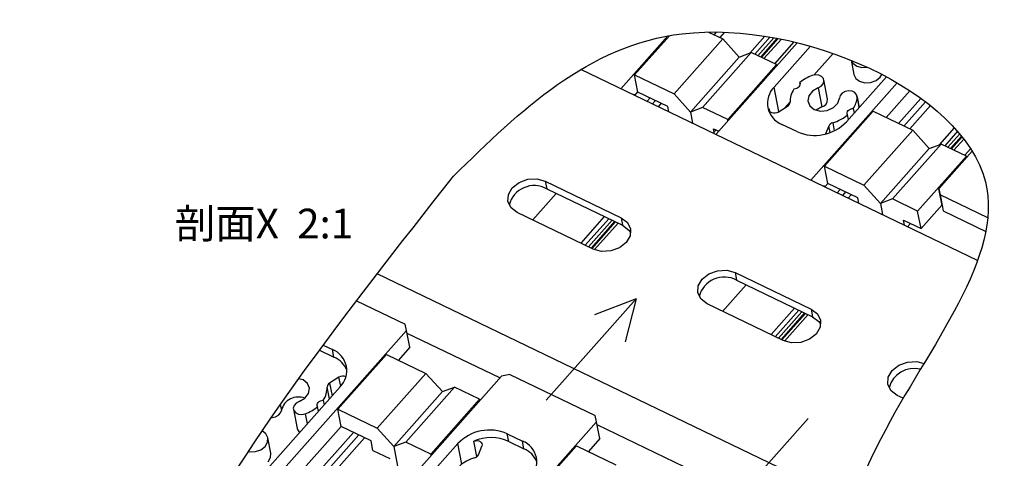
# Model space of a CAD drawing. Header units: millimetres. Extents: x 46 to 1057, y -1515 to -1121.
# Tile 39 of 63: x 378 to 544, y -1371 to -1297. Entities that reach past the tile are written whole.
import ezdxf

# ---------------------------------------------------------------- set-up
doc = ezdxf.new("R2010")
doc.units = ezdxf.units.MM
doc.styles.get("Standard").update_dxf_attribs({"font": 'arial.ttf', "height": 5})

msp = doc.modelspace()

# ---------------------------------------------------------------- linework, layer by layer
at = {"linetype": 'Continuous', "lineweight": 25}
for p, q in [((487.26, -1300.23), (479.37, -1309.13)), ((481.67, -1306.79), (487.53, -1300.19)), ((494.14, -1299.57), (496.53, -1300.72)), ((494.15, -1299.58), (494.15, -1299.57)), ((495.44, -1299.57), (495.05, -1300.01)), ((496.8, -1299.6), (496.02, -1300.48)), ((501.07, -1303.13), (503.61, -1300.27)), ((504.5, -1300.41), (501.92, -1303.32)), ((488.32, -1309.98), (496.53, -1300.72)), ((495.37, -1316.83), (509.08, -1301.38)), ((496.53, -1300.72), (499.3, -1303.81)), ((502.45, -1303.57), (505.15, -1300.53)), ((505.69, -1300.63), (502.9, -1303.79)), ((505.73, -1300.64), (502.92, -1303.8)), ((503.05, -1303.86), (505.88, -1300.67)), ((506.4, -1300.77), (503.47, -1304.06)), ((505.19, -1308.85), (511.3, -1301.97)), ((505.29, -1304.94), (508.56, -1301.25)), ((501.33, -1303.03), (493.12, -1312.29)), ((499.3, -1303.81), (501.33, -1303.03)), ((505.57, -1305.07), (501.33, -1303.03)), ((511.86, -1306.82), (515.1, -1303.17)), ((491.09, -1313.07), (499.3, -1303.81)), ((497.36, -1314.33), (505.57, -1305.07)), ((505.57, -1305.07), (505.61, -1305.29)), ((518.14, -1304.32), (518.6, -1306.71)), ((539.46, -1338.05), (472.63, -1305.88)), ((482.23, -1309.68), (481.67, -1306.79)), ((481.67, -1306.79), (488.32, -1309.98)), ((524.09, -1307.11), (517.35, -1314.71)), ((509.54, -1308.39), (509.49, -1308.1)), ((525.91, -1308.14), (511.37, -1324.53)), ((514.17, -1310.87), (513.55, -1307.65)), ((481.59, -1310.07), (481.51, -1310.16)), ((481.59, -1310.07), (481.62, -1310.21)), ((481.71, -1310.25), (482.23, -1309.66)), ((487.28, -1312.11), (482.23, -1309.68)), ((491.09, -1313.07), (488.32, -1309.98)), ((505.99, -1312.98), (505.19, -1308.85)), ((512.59, -1308.96), (513.21, -1312.18)), ((519.52, -1312.26), (519.15, -1310.35)), ((524.07, -1313.98), (528.07, -1309.48)), ((483.79, -1311.25), (484.3, -1310.68)), ((485.2, -1311.11), (484.69, -1311.68)), ((486.17, -1311.58), (485.66, -1312.15)), ((505.87, -1313.05), (507.44, -1312.07)), ((506.9, -1312.41), (507.86, -1311.33)), ((519.16, -1310.56), (519.5, -1312.29)), ((526.15, -1314.98), (529.91, -1310.75)), ((530.68, -1311.32), (527.05, -1315.41)), ((531.5, -1311.96), (528.03, -1315.88)), ((487.45, -1313.01), (487.28, -1312.11)), ((493.12, -1312.29), (491.09, -1313.07)), ((491.09, -1313.07), (491.45, -1314.94)), ((497.36, -1314.33), (493.12, -1312.29)), ((504.28, -1312.93), (504.31, -1312.48)), ((504.31, -1312.48), (504.38, -1312.84)), ((513.21, -1312.18), (512.25, -1312.73)), ((513.68, -1322.19), (521.89, -1312.93)), ((517.69, -1314.32), (517.54, -1313.54)), ((518.51, -1312.44), (518.66, -1313.23)), ((521.89, -1312.93), (528.53, -1316.13)), ((497.4, -1314.55), (497.36, -1314.33)), ((509.03, -1316.36), (506.47, -1315.13)), ((515.06, -1314.86), (515.32, -1316.21)), ((494.93, -1316.61), (495.4, -1316.08)), ((494.97, -1315.87), (495.85, -1316.29)), ((495.08, -1316.44), (494.97, -1315.87)), ((514.39, -1315.42), (513.85, -1316.75)), ((514.6, -1316.52), (514.39, -1315.42)), ((520.32, -1325.39), (528.53, -1316.13)), ((528.53, -1316.13), (531.31, -1319.21)), ((533.07, -1318.54), (535.56, -1315.73)), ((536.07, -1316.3), (533.92, -1318.72)), ((534.46, -1318.98), (536.44, -1316.74)), ((533.33, -1318.44), (525.12, -1327.7)), ((531.31, -1319.21), (533.33, -1318.44)), ((537.58, -1320.48), (533.33, -1318.44)), ((536.74, -1317.11), (534.9, -1319.19)), ((536.76, -1317.13), (534.92, -1319.2)), ((535.05, -1319.26), (536.85, -1317.24)), ((537.13, -1317.6), (535.48, -1319.47)), ((523.09, -1328.47), (531.31, -1319.21)), ((532.94, -1325.97), (538.54, -1319.65)), ((537.29, -1320.34), (538.28, -1319.23)), ((529.36, -1329.74), (537.58, -1320.48)), ((537.58, -1320.48), (537.62, -1320.69)), ((514.24, -1325.09), (513.68, -1322.19)), ((513.68, -1322.19), (520.32, -1325.39)), ((466.61, -1324.69), (479.41, -1330.85)), ((466.61, -1324.69), (466.86, -1325.98)), ((513.71, -1325.66), (514.23, -1325.07)), ((519.28, -1327.51), (514.24, -1325.09)), ((468.48, -1326.76), (464.51, -1331.23)), ((466.86, -1325.98), (479.66, -1332.14)), ((513.6, -1325.47), (513.52, -1325.56)), ((513.6, -1325.47), (513.62, -1325.61)), ((515.79, -1326.66), (516.3, -1326.08)), ((517.2, -1326.51), (516.69, -1327.09)), ((518.18, -1326.98), (517.67, -1327.56)), ((523.09, -1328.47), (520.32, -1325.39)), ((519.45, -1328.42), (519.28, -1327.51)), ((525.12, -1327.7), (523.09, -1328.47)), ((523.09, -1328.47), (523.45, -1330.34)), ((529.36, -1329.74), (525.12, -1327.7)), ((474.71, -1336.15), (461.91, -1329.98)), ((529.93, -1332.7), (529.36, -1329.74)), ((529.93, -1332.7), (533.47, -1328.71)), ((472.66, -1335.16), (476.63, -1330.68)), ((477.34, -1331.02), (473.37, -1335.5)), ((473.9, -1335.75), (477.87, -1331.28)), ((478.31, -1331.49), (474.34, -1335.97)), ((478.34, -1331.51), (474.37, -1335.98)), ((474.5, -1336.04), (478.47, -1331.57)), ((478.89, -1331.77), (474.93, -1336.24)), ((479.41, -1330.85), (479.66, -1332.14)), ((526.97, -1331.27), (529.93, -1332.7)), ((527.13, -1332.12), (526.97, -1331.27)), ((527.67, -1332.37), (528.14, -1331.84)), ((498.61, -1340.1), (511.41, -1346.26)), ((498.61, -1340.1), (498.86, -1341.38)), ((518.22, -1378.8), (438.3, -1340.33)), ((498.86, -1341.38), (511.66, -1347.55)), ((500.48, -1342.16), (496.51, -1346.64)), ((434.84, -1344.84), (443.04, -1348.79)), ((506.72, -1351.55), (493.92, -1345.39)), ((504.66, -1350.56), (508.63, -1346.09)), ((509.34, -1346.43), (505.37, -1350.9)), ((505.9, -1351.16), (509.87, -1346.69)), ((510.31, -1346.9), (506.35, -1351.37)), ((510.34, -1346.91), (506.37, -1351.38)), ((511.41, -1346.26), (511.66, -1347.55)), ((506.5, -1351.45), (510.47, -1346.97)), ((510.89, -1347.18), (506.93, -1351.64)), ((443.25, -1349.84), (402.53, -1395.74)), ((443.25, -1349.84), (443.04, -1348.79)), ((443.8, -1352.67), (443.25, -1349.84)), ((458.96, -1357.86), (443.35, -1350.35)), ((428.57, -1353.19), (431.03, -1354.37)), ((429.21, -1352.33), (430.78, -1353.08)), ((431.03, -1354.37), (430.78, -1353.08)), ((443.8, -1352.67), (441.87, -1354.84)), ((431.67, -1363.14), (439.89, -1353.88)), ((439.89, -1353.88), (446.53, -1357.08)), ((416.18, -1406.09), (459.25, -1357.54)), ((431.87, -1357.74), (430.3, -1358.72)), ((432.16, -1359.24), (431.87, -1357.74)), ((438.31, -1366.34), (446.53, -1357.08)), ((446.53, -1357.08), (449.3, -1360.16)), ((432.06, -1359.36), (407.41, -1387.14)), ((430.27, -1361.38), (429.89, -1359.39)), ((430.3, -1358.72), (430.72, -1360.87)), ((441.09, -1369.42), (449.3, -1360.16)), ((451.33, -1359.39), (443.12, -1368.65)), ((449.3, -1360.16), (451.33, -1359.39)), ((455.57, -1361.43), (451.33, -1359.39)), ((429.23, -1361.6), (429.38, -1362.38)), ((447.36, -1370.69), (455.57, -1361.43)), ((455.57, -1361.43), (455.61, -1361.64)), ((526.93, -1361.28), (525.92, -1360.79)), ((421.99, -1362.34), (422.18, -1363.31)), ((424.2, -1363.14), (424.82, -1366.36)), ((428.41, -1363.48), (428.26, -1362.69)), ((432.23, -1366.04), (431.67, -1363.14)), ((431.67, -1363.14), (438.31, -1366.34)), ((426.18, -1363.89), (426.52, -1365.61)), ((410.73, -1390.25), (432.23, -1366.02)), ((475.25, -1365.24), (432.18, -1413.79)), ((437.27, -1368.46), (432.23, -1366.04)), ((441.09, -1369.42), (438.31, -1366.34)), ((515.76, -1385.2), (475.35, -1365.75)), ((412.81, -1391.25), (434.3, -1367.03)), ((435.2, -1367.46), (413.71, -1391.69)), ((436.17, -1367.93), (414.68, -1392.15)), ((420.38, -1370.52), (419.89, -1367.95)), ((437.59, -1370.07), (437.27, -1368.46)), ((460.22, -1367.26), (462.78, -1368.49)), ((460.47, -1368.54), (460.22, -1367.26)), ((463.03, -1369.77), (462.78, -1368.49)), ((427.25, -1396.69), (451.9, -1368.91)), ((437.59, -1370.07), (440.45, -1371.45)), ((443.12, -1368.65), (441.09, -1369.42)), ((441.09, -1369.42), (441.73, -1372.73)), ((447.36, -1370.69), (443.12, -1368.65)), ((452.57, -1372.37), (451.9, -1368.91)), ((455.11, -1371.1), (454.61, -1368.5)), ((455.36, -1370.78), (455.95, -1369.33)), ((460.47, -1368.54), (463.03, -1369.77)), ((463.68, -1378.55), (471.89, -1369.29)), ((471.89, -1369.29), (478.53, -1372.48)), ((447.4, -1370.9), (447.36, -1370.69))]:
    msp.add_line(p, q, dxfattribs=at)
at = {"color": 1, "linetype": 'Continuous', "lineweight": 25}
for p, q in [((532.94, -1325.97), (533.15, -1327.01)), ((533.48, -1328.8), (532.94, -1325.97)), ((541.18, -1330.88), (533.15, -1327.01)), ((533.15, -1327.01), (533.67, -1329.71)), ((533.48, -1328.8), (533.67, -1329.71)), ((533.67, -1329.71), (540.84, -1333.17)), ((481.92, -1344.5), (466.79, -1361.59)), ((460.64, -1357.26), (459.25, -1357.54)), ((460.64, -1357.26), (475.04, -1364.19)), ((475.25, -1365.24), (475.04, -1364.19)), ((495.72, -1381.74), (510.89, -1364.69)), ((475.8, -1368.07), (475.25, -1365.24)), ((475.8, -1368.07), (473.88, -1370.24))]:
    msp.add_line(p, q, dxfattribs=at)
at = {"color": 1}
for q in [(474.9, -1347.22), (480.08, -1351.79)]:
    msp.add_line((481.92, -1344.5), q, dxfattribs=at)
at = {"linetype": 'Continuous', "lineweight": 25, "flags": 128}
for points in [[(518.21, -1304.35), (518.44, -1304.82), (519.09, -1305.31), (519.97, -1305.55), (520.87, -1305.51)], [(512.59, -1308.96), (513.08, -1308.69), (513.43, -1308.3), (513.56, -1307.86), (513.47, -1307.43), (513.17, -1307.07), (512.7, -1306.85), (512.13, -1306.79), (511.56, -1306.9)], [(518.6, -1306.71), (518.61, -1306.72), (518.94, -1307.39), (519.59, -1307.88), (520.47, -1308.13), (521.44, -1308.08), (522.35, -1307.75), (523.06, -1307.19), (523.34, -1306.72)], [(509.49, -1308.1), (509.54, -1308.27), (509.53, -1308.46), (509.47, -1308.64), (509.35, -1308.82), (509.19, -1308.96), (508.98, -1309.08), (508.76, -1309.16), (508.51, -1309.19)], [(512.59, -1308.96), (511.62, -1309.52), (511, -1310.31), (510.84, -1311.19), (511.17, -1312.01), (511.93, -1312.6), (512.98, -1312.88), (514.12, -1312.77), (515.16, -1312.31), (515.89, -1311.57), (516.19, -1310.7)], [(519.16, -1310.56), (519.08, -1310.13), (518.78, -1309.77), (518.31, -1309.55), (517.75, -1309.48), (517.17, -1309.6), (516.67, -1309.87), (516.33, -1310.25), (516.19, -1310.7)], [(505.87, -1313.05), (505.62, -1313.17), (505.34, -1313.23), (505.06, -1313.24), (504.8, -1313.18), (504.58, -1313.06), (504.42, -1312.9), (504.33, -1312.7), (504.31, -1312.48)], [(517.54, -1313.54), (517.49, -1313.36), (517.49, -1313.18), (517.55, -1312.99), (517.67, -1312.82), (517.84, -1312.67), (518.04, -1312.56), (518.27, -1312.48), (518.51, -1312.44)], [(461.91, -1329.98), (460.87, -1329.19), (460.34, -1328.12), (460.41, -1326.93), (461.06, -1325.8), (462.2, -1324.9), (463.66, -1324.38), (465.2, -1324.3), (466.61, -1324.69)], [(479.41, -1330.85), (480.45, -1331.65), (480.98, -1332.72), (480.92, -1333.91), (480.26, -1335.04), (479.12, -1335.94), (477.66, -1336.46), (476.12, -1336.53), (474.71, -1336.15)], [(479.66, -1332.14), (480.7, -1332.93), (481.02, -1333.4)], [(493.92, -1345.39), (492.87, -1344.6), (492.34, -1343.52), (492.41, -1342.33), (493.06, -1341.2), (494.2, -1340.31), (495.66, -1339.78), (497.21, -1339.71), (498.61, -1340.1)], [(511.41, -1346.26), (512.46, -1347.05), (512.99, -1348.12), (512.92, -1349.32), (512.26, -1350.45), (511.12, -1351.34), (509.67, -1351.86), (508.12, -1351.94), (506.72, -1351.55)], [(511.66, -1347.55), (512.71, -1348.34), (513.02, -1348.81)], [(525.92, -1360.79), (524.87, -1360), (524.34, -1358.93), (524.41, -1357.74), (525.07, -1356.61), (526.21, -1355.71), (527.66, -1355.19), (529.21, -1355.11), (530.4, -1355.44)], [(425.16, -1361.83), (426.12, -1361.27), (426.74, -1360.48), (426.9, -1359.6), (426.57, -1358.78), (425.82, -1358.19), (425.07, -1357.99)], [(425.16, -1361.83), (424.66, -1362.1), (424.32, -1362.49), (424.18, -1362.93), (424.27, -1363.36), (424.58, -1363.72), (425.04, -1363.94), (425.61, -1364), (426.18, -1363.89)], [(428.26, -1362.69), (428.21, -1362.51), (428.21, -1362.33), (428.27, -1362.15), (428.39, -1361.97), (428.56, -1361.83), (428.76, -1361.71), (428.99, -1361.63), (429.23, -1361.6)], [(420.48, -1364.51), (420.62, -1364.52), (421.2, -1364.41), (421.69, -1364.14), (422.04, -1363.75), (422.18, -1363.31)], [(419.43, -1369.38), (419.84, -1368.68), (419.88, -1367.93), (419.55, -1367.26), (418.93, -1366.79)], [(454.61, -1368.5), (454.89, -1368.42), (455.17, -1368.41), (455.44, -1368.45), (455.67, -1368.55), (455.85, -1368.71), (455.96, -1368.9), (455.99, -1369.11), (455.95, -1369.33)], [(416.62, -1370.25), (416.84, -1370.32), (417.81, -1370.27), (418.72, -1369.94), (419.43, -1369.38)], [(419.93, -1371.96), (420.34, -1371.25), (420.38, -1370.52)]]:
    msp.add_lwpolyline(points, dxfattribs=at)
at = {"linetype": 'Continuous', "lineweight": 25}
for centre, radius, start, end in [((513.81, -1313.21), 6.69, 109.6167, 130.2136), ((507.89, -1311.57), 3.84, 134.8543, 248.1759), ((511.64, -1311.32), 3.78, 145.7516, 181.1162), ((507.06, -1311.37), 0.798, 298.3491, 358.1552), ((512.93, -1310.97), 1.24, 282.8711, 4.8915), ((515.3, -1310.28), 3.88, 326.0178, 355.7406), ((513.15, -1308.33), 6.81, 286.2681, 310.0897), ((512.01, -1309.62), 7.37, 246.1422, 316.3946), ((515.32, -1315.86), 1.03, 104.3217, 154.5876), ((464.77, -1329.8), 4.36, 61.4002, 165.6246), ((496.77, -1345.21), 4.36, 61.4002, 165.6246), ((429.35, -1356.64), 3.84, 314.8543, 68.1759), ((429.39, -1358.18), 4.15, 22.892, 66.7165), ((528.78, -1360.61), 4.36, 75.9412, 165.6246), ((432.53, -1358.77), 1.22, 65.1705, 122.6724), ((426.1, -1359.47), 3.78, 325.7518, 1.1162), ((430.68, -1359.42), 0.798, 118.35, 178.1542), ((425.03, -1364), 2.94, 68.2128, 166.3777), ((423.94, -1357.58), 6.69, 289.6169, 310.2134), ((425.79, -1366.14), 0.996, 192.7672, 239.5805), ((457.24, -1374), 7.37, 66.1419, 136.3946), ((457.49, -1375.29), 7.38, 66.1976, 112.9983), ((461.36, -1372.05), 3.84, 314.8543, 68.1756), ((461.39, -1373.59), 4.15, 22.8917, 66.7165), ((456.59, -1377.86), 6.81, 106.2681, 130.0896), ((454.43, -1370.34), 1.03, 284.3225, 334.5871)]:
    msp.add_arc(centre, radius, start, end, dxfattribs=at)
at = {"color": 2}
msp.add_open_spline([(451.18, -1323.84), (414.63, -1370.32), (375.19, -1420.48), (435.49, -1456.54), (506.91, -1450.92), (509.89, -1377.64), (559.29, -1319.31), (487.92, -1287.94), (462.48, -1312.8), (451.18, -1323.84)], degree=3, knots=[0, 0, 0, 0, 123.895108, 133.708266, 205.236365, 284.727312, 331.500087, 388.308014, 433.686528, 433.686528, 433.686528, 433.686528], dxfattribs=at)

# ---------------------------------------------------------------- texts
at = {"color": 2, "insert": (404.2, -1329.34), "char_height": 5, "attachment_point": 1}
msp.add_mtext_dynamic_manual_height_columns('{\\fSimSun|b0|i0|c134|p2;\\C1;剖面\\fArial|b0|i0|c0|p34;X  2:1}', width=39.3601, gutter_width=25, heights=[0], dxfattribs=at)

doc.saveas('drawing.dxf')
